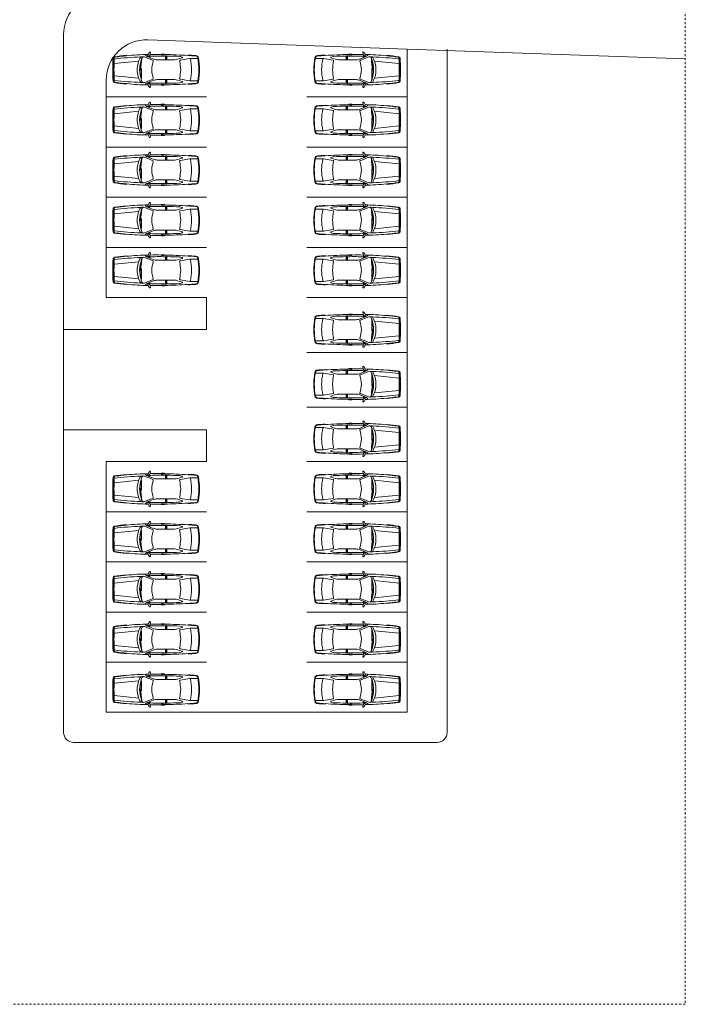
# Model space of a CAD drawing. Header units: metres. Extents: x -3644 to 205, y -1286 to 3747.
# Tile 5 of 32: x -203 to -170, y -65 to -16. Entities that reach past the tile are written whole.
import ezdxf

# ---------------------------------------------------------------- set-up
doc = ezdxf.new("R2010")
doc.units = ezdxf.units.M
doc.linetypes.add('_Tracejado longo', pattern=[0.014288, 0.009525, -0.004763])
for name, color, linetype, lineweight in [('03', 250, 'Continuous', 9), ('A-DETL', 90, 'Continuous', 25), ('LOCALIZAÇAO_dwg', 252, 'Continuous', 9)]:
    doc.layers.add(name, color=color, linetype=linetype, lineweight=lineweight)

# ---------------------------------------------------------------- blocks, each defined once
blk = doc.blocks.new('LOCALIZAÇAO_dwg_CARRO 11-4437321-LOCALIZAÇÃO')
at = {"layer": '03'}
for p, q in [((0.076, 0.533), (0.036, 0.533)), ((0.082, 0.63), (0.303, 0.654)), ((0.69, 0.697), (0.69, 0.716)), ((2.009, 0.464), (1.588, 0.637)), ((2.019, 0.533), (1.689, 0.669)), ((1.794, 0.823), (1.819, 0.862)), ((1.852, 0.674), (1.852, 0.602)), ((1.865, 0.882), (1.869, 0.882)), ((2.437, 0.76), (2.437, 0.749)), ((2.44, 0.777), (2.565, 0.777)), ((2.44, 0.767), (2.517, 0.767)), ((2.447, 0.739), (2.508, 0.739)), ((2.518, 0.749), (2.518, 0.759)), ((2.527, 0.757), (2.527, 0.748)), ((2.585, 0.757), (2.585, 0.748)), ((3.087, 0.496), (2.706, 0.496)), ((3.238, 0.519), (3.468, 0.592)), ((3.465, 0.629), (3.365, 0.659)), ((3.756, 0.709), (3.758, 0.728)), ((1.383, 0.016), (1.374, 0.017)), ((0.069, -0.308), (0.026, -0.255)), ((0.069, -0.307), (1.298, -0.428)), ((2.009, -0.464), (1.588, -0.637)), ((0.076, -0.533), (0.036, -0.533)), ((0.082, -0.631), (0.303, -0.655)), ((0.69, -0.697), (0.69, -0.716)), ((2.019, -0.533), (1.689, -0.669)), ((1.794, -0.823), (1.819, -0.862)), ((1.852, -0.674), (1.852, -0.602)), ((1.865, -0.882), (1.869, -0.882)), ((2.437, -0.76), (2.437, -0.749)), ((2.44, -0.767), (2.517, -0.767)), ((2.44, -0.777), (2.565, -0.777)), ((2.447, -0.739), (2.508, -0.739)), ((2.518, -0.749), (2.518, -0.759)), ((2.527, -0.757), (2.527, -0.748)), ((2.585, -0.757), (2.585, -0.748)), ((3.087, -0.496), (2.706, -0.496)), ((3.238, -0.519), (3.468, -0.592)), ((3.465, -0.629), (3.365, -0.659)), ((3.756, -0.709), (3.758, -0.728))]:
    blk.add_line(p, q, dxfattribs=at)
at = {"layer": '03', "flags": 128}
for points in [[(1.424, 0.509), (1.415, 0.509), (1.419, -0.064), (1.428, -0.064)], [(1.876, 0.872), (1.85, 0.713), (1.799, 0.694), (1.799, 0.656)], [(2.209, 0.496), (2.638, 0.496), (2.706, 0.496), (2.706, 0.679)], [(3.357, 0.471), (3.837, 0.553), (4.251, 0.553)], [(0.026, 0.254), (0.069, 0.307), (1.298, 0.428)], [(1.383, 0.015), (1.374, 0.014), (1.44, -0.555), (1.449, -0.554)], [(3.357, -0.471), (3.837, -0.553), (4.251, -0.553)], [(1.876, -0.872), (1.85, -0.713), (1.799, -0.694), (1.799, -0.656)], [(2.209, -0.496), (2.638, -0.496), (2.706, -0.496), (2.706, -0.679)]]:
    blk.add_lwpolyline(points, dxfattribs=at)
at = {"layer": '03'}
for centre, radius, start, end in [((48.238, -1.061), 48.25, 178.0551, 178.7396), ((0.086, 0.574), 0.07, 98.0767, 178.0551), ((21.506, -0.393), 21.489, 177.397, 178.9536), ((0.089, 0.581), 0.05, 97.8958, 177.1673), ((45.864, -1.002), 45.813, 178.0177, 178.7486), ((1.977, -12.748), 13.526, 95.4579, 98.0767), ((2.087, -16.634), 17.284, 92.2713, 96.6835), ((0.128, 0.581), 0.05, 97.8958, 177.1673), ((1.977, -12.748), 13.506, 95.4656, 97.8958), ((1.86, -10.408), 11.166, 90.4891, 96.0118), ((2.352, 0.031), 1.126, 147.4954, 181.5953), ((2.142, -19.533), 20.183, 91.7794, 92.1012), ((-2.121, 0.196), 3.558, 355.8109, 5.0412), ((3.03, -0.033), 1.689, 158.4883, 161.8833), ((1.548, 0.55), 0.0959, 65.2249, 157.5632), ((1.806, 0.846), 0.212, 204.7842, 236.5367), ((2.306, -17.256), 17.935, 91.743, 91.9698), ((2.025, 0.7), 0.267, 168.223, 189.9837), ((1.781, 0.661), 0.0195, 202.2729, 342.8001), ((1.808, 0.755), 0.0434, 160.4209, 180), ((2.002, 0.685), 0.25, 146.5293, 160.4209), ((2.306, -17.256), 17.935, 88.9571, 91.6179), ((1.872, 0.816), 0.0696, 117.5198, 138.9652), ((1.859, 0.841), 0.0416, 80.8067, 117.5198), ((2.164, -22.305), 23.067, 89.3717, 90.7606), ((1.867, 0.874), 0.00833, 350.8067, 80.8067), ((2.209, 0.996), 0.5, 247.6625, 270), ((2.441, 0.751), 0.0263, 91.9264, 184.8104), ((2.42, 0.753), 0.0061, 200.0424, 315.2534), ((2.441, 0.751), 0.0164, 92.1313, 187.2433), ((2.164, -22.305), 23.067, 89.0973, 89.3437), ((2.447, 0.749), 0.01, 180, 270), ((2.508, 0.749), 0.01, 270, 0), ((2.517, 0.757), 0.01, 0, 90), ((2.556, 0.816), 0.0733, 246.8341, 293.1659), ((2.565, 0.757), 0.02, 0, 90), ((2.065, -25.837), 26.599, 86.3544, 88.8806), ((1.653, 0.555), 0.987, 356.5337, 7.1274), ((1.687, 0.555), 0.987, 356.5337, 11.7667), ((2.587, -17.099), 17.778, 87.5716, 89.6146), ((3.087, 0.996), 0.5, 270, 287.5892), ((3.336, 0.564), 0.1, 73.296, 87.5716), ((3.459, 0.61), 0.02, 295.0881, 73.296), ((1.977, -29.37), 30.131, 85.8821, 86.6147), ((1.978, -29.336), 30.117, 85.8738, 86.6125), ((3.843, 0.523), 0.03, 17.6685, 101.6613), ((1.652, 0.005), 2.281, 359.8835, 13.3775), ((4.131, 0.569), 0.115, 10.4548, 85.2928), ((4.133, 0.56), 0.144, 10.2757, 85.2864), ((0.714, -0.033), 3.585, 0.5327, 10.015), ((0.709, -0.033), 3.619, 0.5277, 9.8398), ((45.864, 1.002), 45.813, 181.2514, 181.9823), ((3.03, -0.033), 1.689, 163.0258, 178.8872), ((-2.107, -0.683), 3.558, 2.0761, 11.3064), ((3.446, -0.036), 1.496, 161.9012, 178.6096), ((1.997, 0.438), 0.0288, 340.8387, 65.2249), ((3.366, 0.442), 0.03, 107.5892, 190.5643), ((0.05, -0.176), 3.343, 3.0173, 10.5643), ((48.238, 1.06), 48.25, 181.2604, 181.9449), ((21.506, 0.392), 21.489, 181.0464, 182.603), ((2.352, -0.031), 1.126, 178.4047, 212.5046), ((3.03, 0.033), 1.689, 181.1128, 199.382), ((3.446, 0.036), 1.496, 181.3904, 198.0988), ((1.997, -0.438), 0.0288, 294.7751, 19.1613), ((0.05, 0.176), 3.343, 349.4357, 356.9827), ((3.366, -0.442), 0.03, 169.4357, 252.4108), ((1.652, -0.005), 2.281, 346.6225, 0.1165), ((0.714, 0.033), 3.585, 349.985, 359.4673), ((0.709, 0.033), 3.619, 350.1602, 359.4723), ((0.086, -0.575), 0.07, 181.9449, 261.9233), ((0.089, -0.581), 0.05, 182.8327, 262.1042), ((2.087, 16.634), 17.284, 263.3165, 267.7287), ((0.128, -0.581), 0.05, 182.8327, 262.1042), ((1.977, 12.748), 13.526, 261.9735, 264.5421), ((1.977, 12.748), 13.506, 262.1042, 264.5344), ((1.86, 10.408), 11.166, 263.9882, 269.5109), ((2.142, 19.533), 20.183, 267.8988, 268.2206), ((3.03, 0.033), 1.689, 200.3288, 201.5117), ((3.03, 0.033), 1.689, 200.3288, 201.5117), ((1.548, -0.55), 0.0959, 202.4368, 294.7751), ((1.806, -0.846), 0.212, 123.4633, 155.2158), ((2.306, 17.256), 17.935, 268.0302, 268.257), ((2.025, -0.7), 0.267, 170.0163, 191.777), ((1.781, -0.661), 0.0195, 17.1999, 157.7271), ((1.808, -0.755), 0.0434, 180, 199.5791), ((2.002, -0.685), 0.25, 199.5791, 213.4707), ((2.306, 17.256), 17.935, 268.3821, 271.0429), ((1.872, -0.816), 0.0696, 221.0348, 242.4802), ((1.859, -0.841), 0.0416, 242.4802, 279.1933), ((2.164, 22.305), 23.067, 269.2394, 270.6283), ((1.867, -0.874), 0.00833, 279.1933, 9.1933), ((2.209, -0.996), 0.5, 90, 112.3375), ((2.42, -0.753), 0.0061, 44.7466, 159.9576), ((2.441, -0.751), 0.0263, 175.1896, 268.0736), ((2.441, -0.751), 0.0164, 172.7567, 267.8687), ((2.164, 22.305), 23.067, 270.6563, 270.9027), ((2.447, -0.749), 0.01, 90, 180), ((2.508, -0.749), 0.01, 0, 90), ((2.517, -0.757), 0.01, 270, 0), ((2.556, -0.816), 0.0733, 66.8341, 113.1659), ((2.565, -0.757), 0.02, 270, 360), ((2.065, 25.837), 26.599, 271.1194, 273.6456), ((1.653, -0.555), 0.987, 352.8726, 3.4663), ((1.687, -0.555), 0.987, 348.2333, 3.4663), ((2.587, 17.099), 17.778, 270.3854, 272.4284), ((3.087, -0.996), 0.5, 72.4108, 90), ((3.336, -0.564), 0.1, 272.4284, 286.704), ((3.459, -0.61), 0.02, 286.704, 64.9119), ((1.977, 29.37), 30.131, 273.3853, 274.1179), ((1.978, 29.336), 30.117, 273.3875, 274.1262), ((3.843, -0.523), 0.03, 258.3387, 342.3315), ((4.131, -0.569), 0.115, 274.7072, 349.5452), ((4.133, -0.56), 0.144, 274.7136, 349.7243)]:
    blk.add_arc(centre, radius, start, end, dxfattribs=at)
blk = doc.blocks.new('LOCALIZAÇAO_dwg_CARRO 11-4437322-LOCALIZAÇÃO')
at = {"layer": '03'}
for p, q in [((0.076, 0.533), (0.036, 0.533)), ((0.082, 0.63), (0.303, 0.654)), ((0.69, 0.697), (0.69, 0.716)), ((2.009, 0.464), (1.588, 0.637)), ((2.019, 0.533), (1.689, 0.669)), ((1.794, 0.823), (1.819, 0.862)), ((1.852, 0.674), (1.852, 0.602)), ((1.865, 0.882), (1.869, 0.882)), ((2.437, 0.76), (2.437, 0.749)), ((2.44, 0.777), (2.565, 0.777)), ((2.44, 0.767), (2.517, 0.767)), ((2.447, 0.739), (2.508, 0.739)), ((2.518, 0.749), (2.518, 0.759)), ((2.527, 0.757), (2.527, 0.748)), ((2.585, 0.757), (2.585, 0.748)), ((3.087, 0.496), (2.706, 0.496)), ((3.238, 0.519), (3.468, 0.592)), ((3.465, 0.629), (3.365, 0.659)), ((3.756, 0.709), (3.758, 0.728)), ((1.383, 0.016), (1.374, 0.017)), ((0.069, -0.308), (0.026, -0.255)), ((0.069, -0.307), (1.298, -0.428)), ((2.009, -0.464), (1.588, -0.637)), ((0.076, -0.533), (0.036, -0.533)), ((0.082, -0.631), (0.303, -0.655)), ((0.69, -0.697), (0.69, -0.716)), ((2.019, -0.533), (1.689, -0.669)), ((1.794, -0.823), (1.819, -0.862)), ((1.852, -0.674), (1.852, -0.602)), ((1.865, -0.882), (1.869, -0.882)), ((2.437, -0.76), (2.437, -0.749)), ((2.44, -0.767), (2.517, -0.767)), ((2.44, -0.777), (2.565, -0.777)), ((2.447, -0.739), (2.508, -0.739)), ((2.518, -0.749), (2.518, -0.759)), ((2.527, -0.757), (2.527, -0.748)), ((2.585, -0.757), (2.585, -0.748)), ((3.087, -0.496), (2.706, -0.496)), ((3.238, -0.519), (3.468, -0.592)), ((3.465, -0.629), (3.365, -0.659)), ((3.756, -0.709), (3.758, -0.728))]:
    blk.add_line(p, q, dxfattribs=at)
at = {"layer": '03', "flags": 128}
for points in [[(1.424, 0.509), (1.415, 0.509), (1.419, -0.064), (1.428, -0.064)], [(1.876, 0.872), (1.85, 0.713), (1.799, 0.694), (1.799, 0.656)], [(2.209, 0.496), (2.638, 0.496), (2.706, 0.496), (2.706, 0.679)], [(3.357, 0.471), (3.837, 0.553), (4.251, 0.553)], [(0.026, 0.254), (0.069, 0.307), (1.298, 0.428)], [(1.383, 0.015), (1.374, 0.014), (1.44, -0.555), (1.449, -0.554)], [(3.357, -0.471), (3.837, -0.553), (4.251, -0.553)], [(1.876, -0.872), (1.85, -0.713), (1.799, -0.694), (1.799, -0.656)], [(2.209, -0.496), (2.638, -0.496), (2.706, -0.496), (2.706, -0.679)]]:
    blk.add_lwpolyline(points, dxfattribs=at)
at = {"layer": '03'}
for centre, radius, start, end in [((48.238, -1.061), 48.25, 178.0551, 178.7396), ((0.086, 0.574), 0.07, 98.0767, 178.0551), ((21.506, -0.393), 21.489, 177.397, 178.9536), ((0.089, 0.581), 0.05, 97.8958, 177.1673), ((45.864, -1.002), 45.813, 178.0177, 178.7486), ((1.977, -12.748), 13.526, 95.4579, 98.0767), ((2.087, -16.634), 17.284, 92.2713, 96.6835), ((0.128, 0.581), 0.05, 97.8958, 177.1673), ((1.977, -12.748), 13.506, 95.4656, 97.8958), ((1.86, -10.408), 11.166, 90.4891, 96.0118), ((2.352, 0.031), 1.126, 147.4954, 181.5953), ((2.142, -19.533), 20.183, 91.7794, 92.1012), ((-2.121, 0.196), 3.558, 355.8109, 5.0412), ((3.03, -0.033), 1.689, 158.4883, 161.8833), ((1.548, 0.55), 0.0959, 65.2249, 157.5632), ((1.806, 0.846), 0.212, 204.7842, 236.5367), ((2.306, -17.256), 17.935, 91.743, 91.9698), ((2.025, 0.7), 0.267, 168.223, 189.9837), ((1.781, 0.661), 0.0195, 202.2729, 342.8001), ((1.808, 0.755), 0.0434, 160.4209, 180), ((2.002, 0.685), 0.25, 146.5293, 160.4209), ((2.306, -17.256), 17.935, 88.9571, 91.6179), ((1.872, 0.816), 0.0696, 117.5198, 138.9652), ((1.859, 0.841), 0.0416, 80.8067, 117.5198), ((2.164, -22.305), 23.067, 89.3717, 90.7606), ((1.867, 0.874), 0.00833, 350.8067, 80.8067), ((2.209, 0.996), 0.5, 247.6625, 270), ((2.441, 0.751), 0.0263, 91.9264, 184.8104), ((2.42, 0.753), 0.0061, 200.0424, 315.2534), ((2.441, 0.751), 0.0164, 92.1313, 187.2433), ((2.164, -22.305), 23.067, 89.0973, 89.3437), ((2.447, 0.749), 0.01, 180, 270), ((2.508, 0.749), 0.01, 270, 0), ((2.517, 0.757), 0.01, 0, 90), ((2.556, 0.816), 0.0733, 246.8341, 293.1659), ((2.565, 0.757), 0.02, 0, 90), ((2.065, -25.837), 26.599, 86.3544, 88.8806), ((1.653, 0.555), 0.987, 356.5337, 7.1274), ((1.687, 0.555), 0.987, 356.5337, 11.7667), ((2.587, -17.099), 17.778, 87.5716, 89.6146), ((3.087, 0.996), 0.5, 270, 287.5892), ((3.336, 0.564), 0.1, 73.296, 87.5716), ((3.459, 0.61), 0.02, 295.0881, 73.296), ((1.977, -29.37), 30.131, 85.8821, 86.6147), ((1.978, -29.336), 30.117, 85.8738, 86.6125), ((3.843, 0.523), 0.03, 17.6685, 101.6613), ((1.652, 0.005), 2.281, 359.8835, 13.3775), ((4.131, 0.569), 0.115, 10.4548, 85.2928), ((4.133, 0.56), 0.144, 10.2757, 85.2864), ((0.714, -0.033), 3.585, 0.5327, 10.015), ((0.709, -0.033), 3.619, 0.5277, 9.8398), ((45.864, 1.002), 45.813, 181.2514, 181.9823), ((3.03, -0.033), 1.689, 163.0258, 178.8872), ((-2.107, -0.683), 3.558, 2.0761, 11.3064), ((3.446, -0.036), 1.496, 161.9012, 178.6096), ((1.997, 0.438), 0.0288, 340.8387, 65.2249), ((3.366, 0.442), 0.03, 107.5892, 190.5643), ((0.05, -0.176), 3.343, 3.0173, 10.5643), ((48.238, 1.06), 48.25, 181.2604, 181.9449), ((21.506, 0.392), 21.489, 181.0464, 182.603), ((2.352, -0.031), 1.126, 178.4047, 212.5046), ((3.03, 0.033), 1.689, 181.1128, 199.382), ((3.446, 0.036), 1.496, 181.3904, 198.0988), ((1.997, -0.438), 0.0288, 294.7751, 19.1613), ((0.05, 0.176), 3.343, 349.4357, 356.9827), ((3.366, -0.442), 0.03, 169.4357, 252.4108), ((1.652, -0.005), 2.281, 346.6225, 0.1165), ((0.714, 0.033), 3.585, 349.985, 359.4673), ((0.709, 0.033), 3.619, 350.1602, 359.4723), ((0.086, -0.575), 0.07, 181.9449, 261.9233), ((0.089, -0.581), 0.05, 182.8327, 262.1042), ((2.087, 16.634), 17.284, 263.3165, 267.7287), ((0.128, -0.581), 0.05, 182.8327, 262.1042), ((1.977, 12.748), 13.526, 261.9735, 264.5421), ((1.977, 12.748), 13.506, 262.1042, 264.5344), ((1.86, 10.408), 11.166, 263.9882, 269.5109), ((2.142, 19.533), 20.183, 267.8988, 268.2206), ((3.03, 0.033), 1.689, 200.3288, 201.5117), ((3.03, 0.033), 1.689, 200.3288, 201.5117), ((1.548, -0.55), 0.0959, 202.4368, 294.7751), ((1.806, -0.846), 0.212, 123.4633, 155.2158), ((2.306, 17.256), 17.935, 268.0302, 268.257), ((2.025, -0.7), 0.267, 170.0163, 191.777), ((1.781, -0.661), 0.0195, 17.1999, 157.7271), ((1.808, -0.755), 0.0434, 180, 199.5791), ((2.002, -0.685), 0.25, 199.5791, 213.4707), ((2.306, 17.256), 17.935, 268.3821, 271.0429), ((1.872, -0.816), 0.0696, 221.0348, 242.4802), ((1.859, -0.841), 0.0416, 242.4802, 279.1933), ((2.164, 22.305), 23.067, 269.2394, 270.6283), ((1.867, -0.874), 0.00833, 279.1933, 9.1933), ((2.209, -0.996), 0.5, 90, 112.3375), ((2.42, -0.753), 0.0061, 44.7466, 159.9576), ((2.441, -0.751), 0.0263, 175.1896, 268.0736), ((2.441, -0.751), 0.0164, 172.7567, 267.8687), ((2.164, 22.305), 23.067, 270.6563, 270.9027), ((2.447, -0.749), 0.01, 90, 180), ((2.508, -0.749), 0.01, 0, 90), ((2.517, -0.757), 0.01, 270, 0), ((2.556, -0.816), 0.0733, 66.8341, 113.1659), ((2.565, -0.757), 0.02, 270, 360), ((2.065, 25.837), 26.599, 271.1194, 273.6456), ((1.653, -0.555), 0.987, 352.8726, 3.4663), ((1.687, -0.555), 0.987, 348.2333, 3.4663), ((2.587, 17.099), 17.778, 270.3854, 272.4284), ((3.087, -0.996), 0.5, 72.4108, 90), ((3.336, -0.564), 0.1, 272.4284, 286.704), ((3.459, -0.61), 0.02, 286.704, 64.9119), ((1.977, 29.37), 30.131, 273.3853, 274.1179), ((1.978, 29.336), 30.117, 273.3875, 274.1262), ((3.843, -0.523), 0.03, 258.3387, 342.3315), ((4.131, -0.569), 0.115, 274.7072, 349.5452), ((4.133, -0.56), 0.144, 274.7136, 349.7243)]:
    blk.add_arc(centre, radius, start, end, dxfattribs=at)

msp = doc.modelspace()

# ---------------------------------------------------------------- linework, layer by layer
at = {"layer": 'A-DETL', "linetype": '_Tracejado longo', "lineweight": 9}
for p, q in [((-170.004, 81.461), (-170.004, -65.311)), ((-170.004, -65.311), (-412.599, -65.311))]:
    msp.add_line(p, q, dxfattribs=at)
at = {"layer": 'A-DETL', "lineweight": 9}
for p, q in [((-201.002, -23.856), (-201.002, -16.953)), ((-183.879, -17.682), (-196.808, -17.225)), ((-201.002, -31.663), (-201.002, -17.97)), ((-170.004, -18.174), (-183.879, -17.682)), ((-183.879, -17.682), (-183.879, -50.753)), ((-181.879, -17.682), (-181.879, -51.753)), ((-198.879, -19.223), (-198.879, -30.073)), ((-193.879, -20.073), (-198.879, -20.073)), ((-188.879, -20.073), (-183.879, -20.073)), ((-193.879, -22.573), (-198.879, -22.573)), ((-188.879, -22.573), (-183.879, -22.573)), ((-193.879, -25.073), (-198.879, -25.073)), ((-188.879, -25.073), (-183.879, -25.073)), ((-193.879, -27.573), (-198.879, -27.573)), ((-188.879, -27.573), (-183.879, -27.573)), ((-198.879, -30.073), (-193.879, -30.073)), ((-193.879, -30.073), (-193.879, -31.663)), ((-188.879, -30.073), (-183.879, -30.073)), ((-201.002, -36.663), (-201.002, -31.663)), ((-193.879, -31.663), (-201.002, -31.663)), ((-188.879, -32.813), (-183.879, -32.813)), ((-188.879, -35.533), (-183.879, -35.533)), ((-201.002, -50.356), (-201.002, -36.663)), ((-201.002, -36.663), (-201.002, -51.753)), ((-193.879, -36.663), (-201.002, -36.663)), ((-193.879, -38.253), (-193.879, -36.663)), ((-198.879, -50.753), (-198.879, -38.253)), ((-198.879, -38.253), (-193.879, -38.253)), ((-188.879, -38.253), (-183.879, -38.253)), ((-193.879, -40.753), (-198.879, -40.753)), ((-188.879, -40.753), (-183.879, -40.753)), ((-193.879, -43.253), (-198.879, -43.253)), ((-188.879, -43.253), (-183.879, -43.253)), ((-193.879, -45.753), (-198.879, -45.753)), ((-188.879, -45.753), (-183.879, -45.753)), ((-193.879, -48.253), (-198.879, -48.253)), ((-188.879, -48.253), (-183.879, -48.253)), ((-183.879, -50.753), (-198.879, -50.753)), ((-182.379, -52.253), (-200.502, -52.253))]:
    msp.add_line(p, q, dxfattribs=at)
for centre, radius, start, end in [((-199.002, -16.953), 2, 87.9722, 180), ((-196.879, -19.223), 2, 87.9722, 180), ((-200.502, -51.753), 0.5, 180, 270), ((-182.379, -51.753), 0.5, 270, 0)]:
    msp.add_arc(centre, radius, start, end, dxfattribs=at)

# ---------------------------------------------------------------- block references
at = {"layer": 'LOCALIZAÇAO_dwg', "color": 250, "extrusion": (0, 0, -1), "zscale": -1, "rotation": 180}
for p in [(198.554, -18.713), (198.554, -21.213), (198.554, -23.713), (198.554, -26.213), (198.554, -28.713)]:
    msp.add_blockref('LOCALIZAÇAO_dwg_CARRO 11-4437322-LOCALIZAÇÃO', p, dxfattribs=at)
at = {"layer": 'LOCALIZAÇAO_dwg', "color": 250, "rotation": 180}
for p in [(-184.204, -18.713), (-184.204, -21.213), (-184.204, -23.713), (-184.204, -26.213), (-184.204, -28.713)]:
    msp.add_blockref('LOCALIZAÇAO_dwg_CARRO 11-4437321-LOCALIZAÇÃO', p, dxfattribs=at)
at = {"layer": 'LOCALIZAÇAO_dwg', "color": 250, "extrusion": (0, 0, -1), "zscale": -1}
for p in [(184.204, -31.673), (184.204, -34.393), (184.204, -37.113), (184.204, -39.613), (184.204, -42.113), (184.204, -44.613), (184.204, -47.113), (184.204, -49.613)]:
    msp.add_blockref('LOCALIZAÇAO_dwg_CARRO 11-4437322-LOCALIZAÇÃO', p, dxfattribs=at)
at = {"layer": 'LOCALIZAÇAO_dwg', "color": 250}
for p in [(-198.554, -39.613), (-198.554, -42.113), (-198.554, -44.613), (-198.554, -47.113), (-198.554, -49.613)]:
    msp.add_blockref('LOCALIZAÇAO_dwg_CARRO 11-4437321-LOCALIZAÇÃO', p, dxfattribs=at)

doc.saveas('drawing.dxf')
